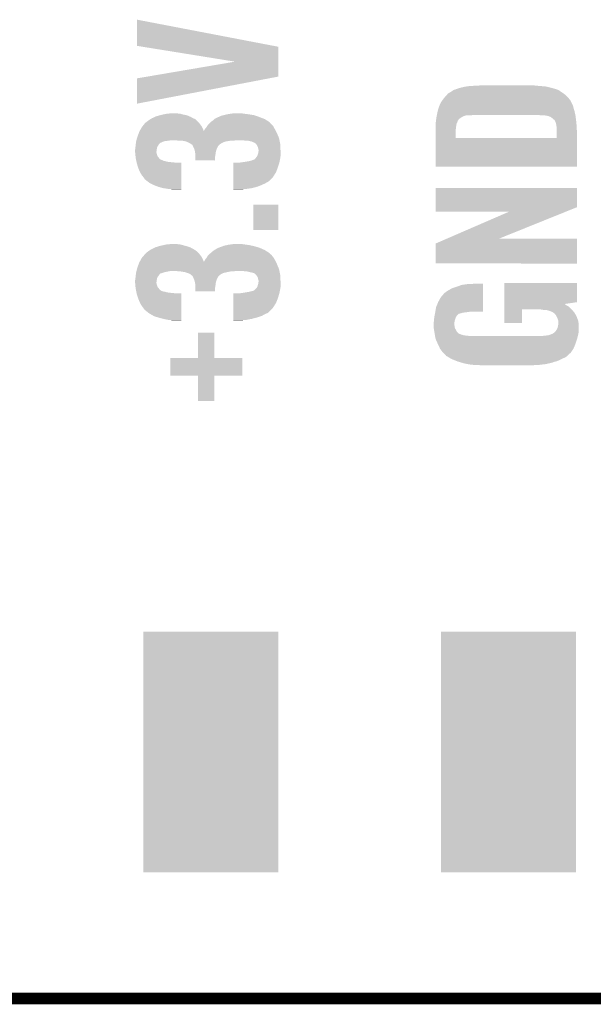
# Model space of a CAD drawing. Extents: x -52 to 48, y -3 to 57.
# Tile 19 of 96: x -5.82 to -0.93, y -2.94 to 5.46. Entities that reach past the tile are written whole.
import ezdxf

# ---------------------------------------------------------------- set-up
doc = ezdxf.new("R2010")
doc.units = 0
doc.layers.get('0').update_dxf_attribs({"linetype": 'CONTINUOUS'})
for name, color, linetype in [('CLICK_SHIELD_FOR_RED_PITAYA_008', 9, 'CONTINUOUS'), ('CLICK_SHIELD_FOR_RED_PITAYA_010', 11, 'CONTINUOUS'), ('CLICK_SHIELD_FOR_RED_PITAYA_012', 8, 'CONTINUOUS')]:
    doc.layers.add(name, color=color, linetype=linetype)

# ---------------------------------------------------------------- blocks, each defined once
blk = doc.blocks.new('RECTANGLE_202')
blk.add_solid([(0.57658, 1.02616), (0.57658, -1.02616), (-0.57658, 1.02616), (-0.57658, -1.02616)])

msp = doc.modelspace()

# ---------------------------------------------------------------- linework, layer by layer
at = {"layer": 'CLICK_SHIELD_FOR_RED_PITAYA_008', "const_width": 0.09906}
msp.add_lwpolyline([(-42.55516, -2.88798), (4.45008, -2.88798)], dxfattribs=at)
at = {"layer": 'CLICK_SHIELD_FOR_RED_PITAYA_010'}
for points in [[(-4.82092, 5.24005), (-4.820884, 5.463536), (-3.654492, 5.24005), (-4.820884, 5.463536)], [(-4.773268, 5.232372), (-4.82092, 5.24005), (-3.61442, 5.232372), (-3.654492, 5.24005)], [(-3.98545, 5.105432), (-4.773268, 5.232372), (-3.614434, 5.105432), (-3.61442, 5.232372)], [(-4.731446, 4.978396), (-3.98545, 5.105432), (-3.614448, 4.978396), (-3.614434, 5.105432)], [(-4.82092, 4.747296), (-4.820892, 4.963164), (-4.82092, 4.747296), (-3.693968, 4.963164)], [(-4.820892, 4.963164), (-4.731446, 4.978396), (-3.693968, 4.963164), (-3.614448, 4.978396)], [(-2.098038, 4.871722), (-2.08026, 4.8768), (-1.248416, 4.871722), (-1.26492, 4.8768)], [(-2.08026, 4.8768), (-2.05486, 4.88442), (-1.26492, 4.8768), (-1.293494, 4.88442)], [(-2.05486, 4.88442), (-2.043854, 4.88696), (-1.293494, 4.88442), (-1.30302, 4.88696)], [(-2.043854, 4.88696), (-2.02184, 4.89204), (-1.30302, 4.88696), (-1.326724, 4.89204)], [(-2.02184, 4.89204), (-2.00406, 4.89458), (-1.326724, 4.89204), (-1.338578, 4.89458)], [(-2.00406, 4.89458), (-1.98628, 4.89712), (-1.338578, 4.89458), (-1.37414, 4.89712)], [(-1.98628, 4.89712), (-1.9431, 4.89966), (-1.37414, 4.89712), (-1.40462, 4.89966)], [(-1.9431, 4.89966), (-1.897382, 4.9022), (-1.40462, 4.89966), (-1.43002, 4.9022)], [(-2.215608, 4.775198), (-2.20472, 4.79044), (-1.122678, 4.775198), (-1.13487, 4.79044)], [(-2.20472, 4.79044), (-2.195832, 4.800598), (-1.13487, 4.79044), (-1.142998, 4.800598)], [(-2.195832, 4.800598), (-2.18694, 4.81076), (-1.142998, 4.800598), (-1.15316, 4.81076)], [(-2.18694, 4.81076), (-2.177912, 4.820918), (-1.15316, 4.81076), (-1.16332, 4.820918)], [(-2.177912, 4.820918), (-2.166618, 4.833622), (-1.16332, 4.820918), (-1.180258, 4.833622)], [(-2.166618, 4.833622), (-2.162388, 4.83616), (-1.180258, 4.833622), (-1.183642, 4.83616)], [(-2.162388, 4.83616), (-2.14122, 4.84886), (-1.183642, 4.83616), (-1.203958, 4.84886)], [(-2.14122, 4.84886), (-2.125258, 4.85902), (-1.203958, 4.84886), (-1.21667, 4.85902)], [(-2.125258, 4.85902), (-2.113286, 4.86664), (-1.21667, 4.85902), (-1.2319, 4.86664)], [(-2.113286, 4.86664), (-2.108196, 4.866642), (-1.2319, 4.86664), (-1.231906, 4.866642)], [(-2.108196, 4.866642), (-2.098038, 4.871722), (-1.231906, 4.866642), (-1.248416, 4.871722)], [(-2.254674, 4.68376), (-2.247898, 4.709162), (-1.08712, 4.68376), (-1.09474, 4.709162)], [(-2.247898, 4.709162), (-2.240086, 4.729478), (-1.09474, 4.709162), (-1.099818, 4.729478)], [(-2.240086, 4.729478), (-2.2352, 4.74218), (-1.099818, 4.729478), (-1.106168, 4.74218)], [(-2.2352, 4.74218), (-2.227578, 4.757422), (-1.106168, 4.74218), (-1.11379, 4.757422)], [(-2.227578, 4.757422), (-2.21742, 4.77266), (-1.11379, 4.757422), (-1.121408, 4.77266)], [(-2.21742, 4.77266), (-2.215608, 4.775198), (-1.121408, 4.77266), (-1.122678, 4.775198)], [(-4.698152, 4.62026), (-4.693918, 4.6228), (-4.338314, 4.62026), (-4.34297, 4.6228)], [(-4.693918, 4.6228), (-4.666406, 4.6355), (-4.34297, 4.6228), (-4.366258, 4.6355)], [(-4.666406, 4.6355), (-4.660898, 4.638042), (-4.366258, 4.6355), (-4.372358, 4.638042)], [(-4.660898, 4.638042), (-4.626366, 4.648198), (-4.372358, 4.638042), (-4.396738, 4.648198)], [(-4.626366, 4.648198), (-4.617722, 4.65074), (-4.396738, 4.648198), (-4.410714, 4.65074)], [(-4.617722, 4.65074), (-4.605658, 4.65328), (-4.410714, 4.65074), (-4.424682, 4.65328)], [(-4.605658, 4.65328), (-4.56946, 4.6609), (-4.424682, 4.65328), (-4.452618, 4.6609)], [(-4.56946, 4.6609), (-4.513582, 4.66598), (-4.452618, 4.6609), (-4.49834, 4.66598)], [(-4.157976, 4.617722), (-4.13258, 4.63042), (-3.7378, 4.617722), (-3.770448, 4.63042)], [(-4.13258, 4.63042), (-4.126994, 4.63296), (-3.770448, 4.63042), (-3.77698, 4.63296)], [(-4.126994, 4.63296), (-4.10464, 4.643122), (-3.77698, 4.63296), (-3.805776, 4.643122)], [(-4.10464, 4.643122), (-4.086026, 4.648198), (-3.805776, 4.643122), (-3.82016, 4.648198)], [(-4.086026, 4.648198), (-4.076702, 4.65074), (-3.82016, 4.648198), (-3.835406, 4.65074)], [(-4.076702, 4.65074), (-4.052994, 4.65582), (-3.835406, 4.65074), (-3.86588, 4.65582)], [(-4.052994, 4.65582), (-4.04114, 4.65836), (-3.86588, 4.65582), (-3.88493, 4.65836)], [(-4.04114, 4.65836), (-4.02336, 4.6609), (-3.88493, 4.65836), (-3.90398, 4.6609)], [(-4.02336, 4.6609), (-4.00558, 4.66344), (-3.90398, 4.6609), (-3.92176, 4.66344)], [(-4.00558, 4.66344), (-3.964942, 4.66598), (-3.92176, 4.66344), (-3.936998, 4.66598)], [(-2.267374, 4.617722), (-2.26568, 4.630418), (-2.070098, 4.617722), (-2.052312, 4.630418)], [(-2.26568, 4.63042), (-2.264252, 4.638042), (-2.052308, 4.63042), (-2.03708, 4.638042)], [(-2.26568, 4.630418), (-2.26568, 4.63042), (-2.052312, 4.630418), (-2.052308, 4.63042)], [(-2.264252, 4.638042), (-2.263776, 4.64058), (-2.03708, 4.638042), (-2.034534, 4.64058)], [(-2.263776, 4.640582), (-2.262824, 4.64566), (-2.031996, 4.640582), (-2.019296, 4.64566)], [(-2.263776, 4.64058), (-2.263776, 4.640582), (-2.034534, 4.64058), (-2.031996, 4.640582)], [(-2.262824, 4.64566), (-2.262348, 4.6482), (-2.019296, 4.64566), (-2.001518, 4.6482)], [(-2.262348, 4.6482), (-2.26187, 4.65074), (-1.965958, 4.6482), (-1.953258, 4.65074)], [(-2.26187, 4.65074), (-2.25806, 4.67106), (-1.0795, 4.65074), (-1.084188, 4.67106)], [(-2.25806, 4.67106), (-2.254674, 4.68376), (-1.084188, 4.67106), (-1.08712, 4.68376)], [(-1.379218, 4.6482), (-1.40208, 4.65074), (-1.07916, 4.6482), (-1.0795, 4.65074)], [(-1.333498, 4.64566), (-1.343658, 4.6482), (-1.078822, 4.64566), (-1.07916, 4.6482)], [(-1.323336, 4.645658), (-1.333498, 4.64566), (-1.078822, 4.645658), (-1.078822, 4.64566)], [(-1.318256, 4.64312), (-1.323336, 4.645658), (-1.078484, 4.64312), (-1.078822, 4.645658)], [(-1.315716, 4.643118), (-1.318256, 4.64312), (-1.078482, 4.643118), (-1.078484, 4.64312)], [(-1.290308, 4.632958), (-1.315716, 4.643118), (-1.077128, 4.632958), (-1.078482, 4.643118)], [(-1.272538, 4.620258), (-1.290308, 4.632958), (-1.075434, 4.620258), (-1.077128, 4.632958)], [(-4.788238, 4.533898), (-4.78282, 4.54405), (-4.25958, 4.533898), (-4.265218, 4.54405)], [(-4.78282, 4.54405), (-4.772838, 4.55676), (-4.265218, 4.54405), (-4.272278, 4.55676)], [(-4.772838, 4.55676), (-4.756878, 4.577078), (-4.272278, 4.55676), (-4.28752, 4.577078)], [(-4.756878, 4.577078), (-4.75488, 4.57962), (-4.28752, 4.577078), (-4.290062, 4.57962)], [(-4.75488, 4.57962), (-4.749798, 4.5847), (-4.290062, 4.57962), (-4.295144, 4.5847)], [(-4.749798, 4.5847), (-4.719318, 4.607562), (-4.295144, 4.5847), (-4.318012, 4.607562)], [(-4.719318, 4.607562), (-4.706624, 4.615178), (-4.318012, 4.607562), (-4.32563, 4.615178)], [(-4.706624, 4.615178), (-4.698156, 4.620258), (-4.32563, 4.615178), (-4.335776, 4.620258)], [(-4.698156, 4.620258), (-4.698152, 4.62026), (-4.335776, 4.620258), (-4.338314, 4.62026)], [(-4.23926, 4.5339), (-4.229098, 4.546602), (-3.64767, 4.5339), (-3.654598, 4.546602)], [(-4.229098, 4.546602), (-4.223006, 4.556758), (-3.654598, 4.546602), (-3.660138, 4.556758)], [(-4.223006, 4.556758), (-4.22148, 4.5593), (-3.660138, 4.556758), (-3.662678, 4.5593)], [(-4.22148, 4.5593), (-4.208782, 4.574538), (-3.662678, 4.5593), (-3.67791, 4.574538)], [(-4.208782, 4.574538), (-4.19861, 4.58471), (-3.67791, 4.574538), (-3.688078, 4.58471)], [(-4.19861, 4.58471), (-4.193546, 4.589774), (-3.688078, 4.58471), (-3.690618, 4.589774)], [(-4.193546, 4.589774), (-4.19354, 4.58978), (-3.690618, 4.589774), (-3.690626, 4.58978)], [(-4.19354, 4.58978), (-4.17576, 4.60248), (-3.690626, 4.58978), (-3.710944, 4.60248)], [(-4.17576, 4.60248), (-4.160946, 4.615178), (-3.710944, 4.60248), (-3.73126, 4.615178)], [(-4.160946, 4.615178), (-4.157976, 4.617722), (-3.73126, 4.615178), (-3.7378, 4.617722)], [(-2.2733, 4.55676), (-2.272756, 4.56438), (-2.097024, 4.55676), (-2.0955, 4.56438)], [(-2.2733, 4.551678), (-2.2733, 4.55676), (-2.09804, 4.551678), (-2.097024, 4.55676)], [(-2.2733, 4.52882), (-2.2733, 4.551678), (-2.10058, 4.52882), (-2.09804, 4.551678)], [(-2.272756, 4.56438), (-2.271668, 4.579634), (-2.0955, 4.56438), (-2.092956, 4.579634)], [(-2.271668, 4.579634), (-2.271124, 4.58724), (-2.092956, 4.579634), (-2.08788, 4.58724)], [(-2.271124, 4.58724), (-2.27076, 4.59232), (-2.08788, 4.58724), (-2.086188, 4.59232)], [(-2.27076, 4.59232), (-2.270422, 4.594864), (-2.086188, 4.59232), (-2.08534, 4.594864)], [(-2.270422, 4.594864), (-2.269742, 4.599956), (-2.08534, 4.594864), (-2.085336, 4.599956)], [(-2.269742, 4.599956), (-2.267374, 4.617722), (-2.085336, 4.599956), (-2.070098, 4.617722)], [(-1.26491, 4.61264), (-1.272538, 4.620258), (-1.07442, 4.61264), (-1.075434, 4.620258)], [(-1.262366, 4.610098), (-1.26491, 4.61264), (-1.074152, 4.610098), (-1.07442, 4.61264)], [(-1.25731, 4.607546), (-1.262366, 4.610098), (-1.073882, 4.607546), (-1.074152, 4.610098)], [(-1.257298, 4.605006), (-1.25731, 4.607546), (-1.073616, 4.605006), (-1.073882, 4.607546)], [(-1.24968, 4.59232), (-1.257298, 4.605006), (-1.07228, 4.59232), (-1.073616, 4.605006)], [(-1.2446, 4.57708), (-1.24968, 4.59232), (-1.070676, 4.57708), (-1.07228, 4.59232)], [(-1.242482, 4.56438), (-1.2446, 4.57708), (-1.06934, 4.56438), (-1.070676, 4.57708)], [(-1.23952, 4.546598), (-1.242482, 4.56438), (-1.06845, 4.546598), (-1.06934, 4.56438)], [(-1.23953, 4.51358), (-1.23952, 4.546598), (-1.0668, 4.51358), (-1.06845, 4.546598)], [(-4.82709, 4.43484), (-4.82201, 4.452618), (-3.605784, 4.43484), (-3.60934, 4.452618)], [(-4.82201, 4.452618), (-4.81838, 4.46532), (-3.60934, 4.452618), (-3.614568, 4.46532)], [(-4.81838, 4.46532), (-4.806952, 4.4958), (-3.614568, 4.46532), (-3.62712, 4.4958)], [(-4.806952, 4.4958), (-4.80314, 4.505962), (-3.62712, 4.4958), (-3.63259, 4.505962)], [(-4.80314, 4.505962), (-4.800328, 4.511236), (-3.63259, 4.505962), (-3.63543, 4.511236)], [(-4.800328, 4.511236), (-4.788238, 4.533898), (-4.25196, 4.511236), (-4.25958, 4.533898)], [(-4.25196, 4.511236), (-4.251958, 4.513584), (-3.63543, 4.511236), (-3.636696, 4.513584)], [(-4.251958, 4.513584), (-4.249418, 4.518662), (-3.636696, 4.513584), (-3.63943, 4.518662)], [(-4.249418, 4.518662), (-4.242648, 4.52882), (-3.63943, 4.518662), (-3.6449, 4.52882)], [(-4.242648, 4.52882), (-4.23926, 4.5339), (-3.6449, 4.52882), (-3.64767, 4.5339)], [(-2.2733, 4.45519), (-2.2733, 4.52882), (-2.100578, 4.45519), (-2.10058, 4.52882)], [(-2.2733, 4.455168), (-2.2733, 4.45519), (-1.239544, 4.455168), (-2.100578, 4.45519)], [(-2.2733, 4.208812), (-2.2733, 4.455168), (-1.066832, 4.208812), (-1.066808, 4.455168)], [(-1.239544, 4.455168), (-1.23953, 4.51358), (-1.066808, 4.455168), (-1.0668, 4.51358)], [(-4.83616, 4.36626), (-4.835468, 4.373888), (-4.652012, 4.36626), (-4.65074, 4.373888)], [(-4.835468, 4.373888), (-4.83362, 4.3942), (-4.65074, 4.373888), (-4.63855, 4.3942)], [(-4.83362, 4.3942), (-4.832896, 4.399278), (-4.63855, 4.3942), (-4.635502, 4.399278)], [(-4.832896, 4.399278), (-4.83072, 4.414514), (-4.635502, 4.399278), (-4.620266, 4.414514)], [(-4.83072, 4.414514), (-4.830718, 4.41452), (-4.620266, 4.414514), (-4.617724, 4.41452)], [(-4.830718, 4.41452), (-4.82963, 4.42214), (-4.617724, 4.41452), (-4.599938, 4.42214)], [(-4.82963, 4.42214), (-4.828904, 4.427218), (-4.599938, 4.42214), (-4.584702, 4.427218)], [(-4.828904, 4.427218), (-4.82854, 4.429762), (-4.584702, 4.427218), (-4.56563, 4.429762)], [(-4.82854, 4.429762), (-4.827816, 4.4323), (-4.56563, 4.429762), (-4.5466, 4.4323)], [(-4.827816, 4.4323), (-4.82709, 4.43484), (-4.5466, 4.4323), (-4.52882, 4.43484)], [(-4.4704, 4.4323), (-4.503418, 4.43484), (-3.992882, 4.4323), (-3.9751, 4.43484)], [(-4.414518, 4.42722), (-4.442462, 4.4323), (-4.047908, 4.42722), (-4.015742, 4.4323)], [(-4.405618, 4.424678), (-4.414518, 4.42722), (-4.064002, 4.424678), (-4.047908, 4.42722)], [(-4.396742, 4.422142), (-4.405618, 4.424678), (-4.071612, 4.422142), (-4.064002, 4.424678)], [(-4.386578, 4.41706), (-4.396742, 4.422142), (-4.086862, 4.41706), (-4.071612, 4.422142)], [(-4.366264, 4.406902), (-4.386578, 4.41706), (-4.104624, 4.406902), (-4.086862, 4.41706)], [(-4.366258, 4.406898), (-4.366264, 4.406902), (-4.10463, 4.406898), (-4.104624, 4.406902)], [(-4.363722, 4.404362), (-4.366258, 4.406898), (-4.10718, 4.404362), (-4.10463, 4.406898)], [(-4.363716, 4.404358), (-4.363722, 4.404362), (-4.107184, 4.404358), (-4.10718, 4.404362)], [(-4.35991, 4.401818), (-4.363716, 4.404358), (-4.112262, 4.401818), (-4.107184, 4.404358)], [(-4.3523, 4.396738), (-4.35991, 4.401818), (-4.119882, 4.396738), (-4.112262, 4.401818)], [(-4.348484, 4.39419), (-4.3523, 4.396738), (-4.121922, 4.39419), (-4.119882, 4.396738)], [(-4.344128, 4.384038), (-4.348484, 4.39419), (-4.130042, 4.384038), (-4.121922, 4.39419)], [(-4.34086, 4.37642), (-4.344128, 4.384038), (-4.133852, 4.37642), (-4.130042, 4.384038)], [(-4.337048, 4.3688), (-4.34086, 4.37642), (-4.13766, 4.3688), (-4.133852, 4.37642)], [(-4.33324, 4.361182), (-4.337048, 4.3688), (-4.140926, 4.361182), (-4.13766, 4.3688)], [(-3.90144, 4.4323), (-3.926838, 4.43484), (-3.605276, 4.4323), (-3.605784, 4.43484)], [(-3.85826, 4.42722), (-3.878582, 4.4323), (-3.60426, 4.42722), (-3.605276, 4.4323)], [(-3.845562, 4.42468), (-3.85826, 4.42722), (-3.603752, 4.42468), (-3.60426, 4.42722)], [(-3.83286, 4.4196), (-3.845562, 4.42468), (-3.602736, 4.4196), (-3.603752, 4.42468)], [(-3.827784, 4.417062), (-3.83286, 4.4196), (-3.602228, 4.417062), (-3.602736, 4.4196)], [(-3.825234, 4.41706), (-3.827784, 4.417062), (-3.602228, 4.41706), (-3.602228, 4.417062)], [(-3.812542, 4.409442), (-3.825234, 4.41706), (-3.600704, 4.409442), (-3.602228, 4.41706)], [(-3.804918, 4.401818), (-3.812542, 4.409442), (-3.59918, 4.401818), (-3.600704, 4.409442)], [(-3.802382, 4.399282), (-3.804918, 4.401818), (-3.599074, 4.399282), (-3.59918, 4.401818)], [(-3.79476, 4.386582), (-3.802382, 4.399282), (-3.598544, 4.386582), (-3.599074, 4.399282)], [(-3.789682, 4.373882), (-3.79476, 4.386582), (-3.598014, 4.373882), (-3.598544, 4.386582)], [(-3.7846, 4.353562), (-3.789682, 4.373882), (-3.597168, 4.353562), (-3.598014, 4.373882)], [(-4.8387, 4.353562), (-4.837686, 4.35864), (-4.653916, 4.353562), (-4.65328, 4.35864)], [(-4.8387, 4.338318), (-4.8387, 4.353562), (-4.65582, 4.338318), (-4.653916, 4.353562)], [(-4.837974, 4.330698), (-4.8387, 4.338318), (-4.65582, 4.330698), (-4.65582, 4.338318)], [(-4.836038, 4.310378), (-4.837974, 4.330698), (-4.650738, 4.310378), (-4.65582, 4.330698)], [(-4.837686, 4.35864), (-4.83616, 4.36626), (-4.65328, 4.35864), (-4.652012, 4.36626)], [(-4.83483, 4.29769), (-4.836038, 4.310378), (-4.645658, 4.29769), (-4.650738, 4.310378)], [(-4.83362, 4.284982), (-4.83483, 4.29769), (-4.6355, 4.284982), (-4.645658, 4.29769)], [(-4.833618, 4.28498), (-4.83362, 4.284982), (-4.6355, 4.28498), (-4.6355, 4.284982)], [(-4.83148, 4.274818), (-4.833618, 4.28498), (-4.627874, 4.274818), (-4.6355, 4.28498)], [(-4.330698, 4.351018), (-4.33324, 4.361182), (-4.14528, 4.351018), (-4.140926, 4.361182)], [(-4.32816, 4.34086), (-4.330698, 4.351018), (-4.14782, 4.34086), (-4.14528, 4.351018)], [(-4.326466, 4.330698), (-4.32816, 4.34086), (-4.15036, 4.330698), (-4.14782, 4.34086)], [(-4.32308, 4.310382), (-4.326466, 4.330698), (-4.152392, 4.310382), (-4.15036, 4.330698)], [(-4.32308, 4.305302), (-4.32308, 4.310382), (-4.1529, 4.305302), (-4.152392, 4.310382)], [(-4.32308, 4.302756), (-4.32308, 4.305302), (-4.152902, 4.302756), (-4.1529, 4.305302)], [(-4.32308, 4.297676), (-4.32308, 4.302756), (-4.15544, 4.297676), (-4.152902, 4.302756)], [(-4.32308, 4.262152), (-4.32308, 4.297676), (-4.155472, 4.262152), (-4.15544, 4.297676)], [(-3.809998, 4.282442), (-3.807458, 4.284982), (-3.59918, 4.282442), (-3.598818, 4.284982)], [(-3.807458, 4.284982), (-3.797298, 4.297682), (-3.598818, 4.284982), (-3.597004, 4.297682)], [(-3.797298, 4.297682), (-3.79603, 4.30022), (-3.597004, 4.297682), (-3.59664, 4.30022)], [(-3.79603, 4.30022), (-3.792218, 4.307842), (-3.59664, 4.30022), (-3.59664, 4.307842)], [(-3.792218, 4.307842), (-3.78714, 4.325622), (-3.59664, 4.307842), (-3.59664, 4.325622)], [(-3.78714, 4.325622), (-3.784964, 4.34086), (-3.59664, 4.325622), (-3.59664, 4.34086)], [(-3.784964, 4.34086), (-3.7846, 4.343402), (-3.59664, 4.34086), (-3.596744, 4.343402)], [(-3.7846, 4.343402), (-3.7846, 4.353562), (-3.596744, 4.343402), (-3.597168, 4.353562)], [(-4.829876, 4.2672), (-4.83148, 4.274818), (-4.612636, 4.2672), (-4.627874, 4.274818)], [(-4.829876, 4.267198), (-4.829876, 4.2672), (-4.610096, 4.267198), (-4.612636, 4.2672)], [(-4.82934, 4.264658), (-4.829876, 4.267198), (-4.605018, 4.264658), (-4.610096, 4.267198)], [(-4.828272, 4.25958), (-4.82934, 4.264658), (-4.597408, 4.25958), (-4.605018, 4.264658)], [(-4.827736, 4.257038), (-4.828272, 4.25958), (-4.582158, 4.257038), (-4.597408, 4.25958)], [(-4.826668, 4.25196), (-4.827736, 4.257038), (-4.566918, 4.25196), (-4.582158, 4.257038)], [(-4.826132, 4.24942), (-4.826668, 4.25196), (-4.5466, 4.24942), (-4.566918, 4.25196)], [(-4.825598, 4.24688), (-4.826132, 4.24942), (-4.52374, 4.24688), (-4.5466, 4.24942)], [(-4.825064, 4.24434), (-4.825598, 4.24688), (-4.495802, 4.24434), (-4.52374, 4.24688)], [(-4.825056, 4.244308), (-4.825064, 4.24434), (-4.44246, 4.244308), (-4.495802, 4.24434)], [(-4.82346, 4.23672), (-4.825056, 4.244308), (-4.442462, 4.23672), (-4.44246, 4.244308)], [(-4.810762, 4.19608), (-4.82346, 4.23672), (-4.442468, 4.19608), (-4.442462, 4.23672)], [(-4.155472, 4.26212), (-4.32308, 4.262152), (-4.155472, 4.26212), (-4.155472, 4.262152)], [(-4.00048, 4.163058), (-4.000474, 4.2037), (-3.634742, 4.163058), (-3.619498, 4.2037)], [(-4.000474, 4.2037), (-4.00047, 4.244338), (-3.619498, 4.2037), (-3.6068, 4.244338)], [(-4.00047, 4.244338), (-4.000468, 4.24434), (-3.6068, 4.244338), (-3.6068, 4.24434)], [(-3.94462, 4.24434), (-3.90906, 4.24942), (-3.6068, 4.24434), (-3.605784, 4.24942)], [(-3.90906, 4.24942), (-3.86334, 4.25704), (-3.605784, 4.24942), (-3.60426, 4.25704)], [(-3.86334, 4.25704), (-3.843018, 4.262122), (-3.60426, 4.25704), (-3.603244, 4.262122)], [(-3.843018, 4.262122), (-3.825236, 4.26974), (-3.603244, 4.262122), (-3.601722, 4.26974)], [(-3.825236, 4.26974), (-3.822694, 4.269746), (-3.601722, 4.26974), (-3.60172, 4.269746)], [(-3.822694, 4.269746), (-3.809998, 4.282442), (-3.60172, 4.269746), (-3.59918, 4.282442)], [(-1.066832, 4.20878), (-2.2733, 4.208812), (-1.066832, 4.20878), (-1.066832, 4.208812)], [(-4.79552, 4.160522), (-4.810762, 4.19608), (-4.442472, 4.160522), (-4.442468, 4.19608)], [(-4.780282, 4.135122), (-4.79552, 4.160522), (-4.442476, 4.135122), (-4.442472, 4.160522)], [(-4.76504, 4.117342), (-4.780282, 4.135122), (-4.442478, 4.117342), (-4.442476, 4.135122)], [(-4.757422, 4.104642), (-4.76504, 4.117342), (-4.44248, 4.104642), (-4.442478, 4.117342)], [(-4.00049, 4.0894), (-4.000486, 4.122418), (-3.69062, 4.0894), (-3.660142, 4.122418)], [(-4.000486, 4.122418), (-4.00048, 4.163058), (-3.660142, 4.122418), (-3.634742, 4.163058)], [(-4.75234, 4.09956), (-4.757422, 4.104642), (-4.442482, 4.09956), (-4.44248, 4.104642)], [(-4.71677, 4.07162), (-4.75234, 4.09956), (-4.442486, 4.07162), (-4.442482, 4.09956)], [(-4.67614, 4.0513), (-4.71677, 4.07162), (-4.442488, 4.0513), (-4.442486, 4.07162)], [(-4.6355, 4.03606), (-4.67614, 4.0513), (-4.44249, 4.03606), (-4.442488, 4.0513)], [(-4.597402, 4.0259), (-4.6355, 4.03606), (-4.442492, 4.0259), (-4.44249, 4.03606)], [(-4.0005, 4.0259), (-4.000498, 4.0386), (-3.843022, 4.0259), (-3.79476, 4.0386)], [(-4.000498, 4.0386), (-4.000496, 4.05384), (-3.79476, 4.0386), (-3.75666, 4.05384)], [(-4.000496, 4.05384), (-4.000494, 4.06654), (-3.75666, 4.05384), (-3.72872, 4.06654)], [(-4.000494, 4.06654), (-4.000492, 4.07924), (-3.72872, 4.06654), (-3.70586, 4.07924)], [(-4.000492, 4.086858), (-4.00049, 4.0894), (-3.693162, 4.086858), (-3.69062, 4.0894)], [(-4.000492, 4.07924), (-4.000492, 4.086858), (-3.70586, 4.07924), (-3.693162, 4.086858)], [(-4.56184, 4.02082), (-4.597402, 4.0259), (-4.442492, 4.02082), (-4.442492, 4.0259)], [(-4.546602, 4.01828), (-4.56184, 4.02082), (-4.442492, 4.01828), (-4.442492, 4.02082)], [(-4.521202, 4.01574), (-4.533902, 4.01828), (-4.442492, 4.01574), (-4.442492, 4.01828)], [(-4.0005, 4.01828), (-4.0005, 4.0259), (-3.896362, 4.01828), (-3.843022, 4.0259)], [(-4.0005, 4.015772), (-4.0005, 4.01828), (-3.956554, 4.015772), (-3.896362, 4.01828)], [(-3.95732, 4.01574), (-4.0005, 4.015772), (-3.95732, 4.01574), (-3.956554, 4.015772)], [(-2.273296, 3.863336), (-2.27327, 4.028408), (-1.066824, 3.863336), (-1.0668, 4.028408)], [(-2.27327, 4.028408), (-2.273268, 4.02844), (-1.0668, 4.028408), (-2.273268, 4.02844)], [(-3.83032, 3.670332), (-3.83029, 3.886168), (-3.614452, 3.670332), (-3.61442, 3.886168)], [(-3.83029, 3.886168), (-3.830288, 3.8862), (-3.61442, 3.886168), (-3.830288, 3.8862)], [(-2.2733, 3.825272), (-2.273296, 3.863336), (-1.161242, 3.825272), (-1.066824, 3.863336)], [(-1.646076, 3.82524), (-2.2733, 3.825272), (-1.161322, 3.82524), (-1.161242, 3.825272)], [(-2.179498, 3.5941), (-1.646076, 3.82524), (-1.734656, 3.5941), (-1.161322, 3.82524)], [(-3.614452, 3.6703), (-3.83032, 3.670332), (-3.614452, 3.6703), (-3.614452, 3.670332)], [(-4.660898, 3.522982), (-4.634996, 3.5306), (-4.373884, 3.522982), (-4.39674, 3.5306)], [(-4.634996, 3.5306), (-4.617722, 3.53568), (-4.39674, 3.5306), (-4.415366, 3.53568)], [(-4.617722, 3.53568), (-4.56946, 3.54584), (-4.415366, 3.53568), (-4.452618, 3.54584)], [(-4.56946, 3.54584), (-4.513582, 3.55092), (-4.452618, 3.54584), (-4.49834, 3.55092)], [(-4.125604, 3.5179), (-4.090672, 3.5306), (-3.776978, 3.5179), (-3.82016, 3.5306)], [(-4.090672, 3.5306), (-4.076698, 3.53568), (-3.82016, 3.5306), (-3.84302, 3.53568)], [(-4.076698, 3.53568), (-4.052994, 3.54076), (-3.84302, 3.53568), (-3.865882, 3.54076)], [(-4.052994, 3.54076), (-4.04114, 3.5433), (-3.865882, 3.54076), (-3.88493, 3.5433)], [(-4.04114, 3.5433), (-4.02336, 3.54584), (-3.88493, 3.5433), (-3.90398, 3.54584)], [(-4.02336, 3.54584), (-4.00558, 3.54838), (-3.90398, 3.54584), (-3.92176, 3.54838)], [(-4.00558, 3.54838), (-3.964942, 3.55092), (-3.92176, 3.54838), (-3.936998, 3.55092)], [(-2.2733, 3.383312), (-2.273276, 3.553464), (-1.066832, 3.383312), (-1.066808, 3.553464)], [(-2.273276, 3.553464), (-2.179572, 3.594068), (-1.066808, 3.553464), (-1.0668, 3.594068)], [(-2.179572, 3.594068), (-2.179498, 3.5941), (-1.0668, 3.594068), (-1.734656, 3.5941)], [(-4.772068, 3.4417), (-4.754882, 3.462018), (-4.272278, 3.4417), (-4.28752, 3.462018)], [(-4.754882, 3.462018), (-4.739638, 3.47726), (-4.28752, 3.462018), (-4.302762, 3.47726)], [(-4.739638, 3.47726), (-4.72271, 3.489958), (-4.302762, 3.47726), (-4.31546, 3.489958)], [(-4.72271, 3.489958), (-4.719318, 3.492502), (-4.31546, 3.489958), (-4.318854, 3.492502)], [(-4.719318, 3.492502), (-4.710858, 3.497578), (-4.318854, 3.492502), (-4.32563, 3.497578)], [(-4.710858, 3.497578), (-4.70239, 3.502658), (-4.32563, 3.497578), (-4.335776, 3.502658)], [(-4.70239, 3.502658), (-4.698156, 3.505198), (-4.335776, 3.502658), (-4.33833, 3.505198)], [(-4.698156, 3.505198), (-4.693918, 3.50774), (-4.33833, 3.505198), (-4.342986, 3.50774)], [(-4.693918, 3.50774), (-4.666406, 3.52044), (-4.342986, 3.50774), (-4.366258, 3.52044)], [(-4.666406, 3.52044), (-4.660898, 3.522982), (-4.366258, 3.52044), (-4.373884, 3.522982)], [(-4.22148, 3.444228), (-4.20878, 3.45948), (-3.664572, 3.444228), (-3.677918, 3.45948)], [(-4.20878, 3.45948), (-4.208778, 3.459482), (-3.677918, 3.45948), (-3.67792, 3.459482)], [(-4.208778, 3.459482), (-4.199626, 3.46711), (-3.67792, 3.459482), (-3.688076, 3.46711)], [(-4.199626, 3.46711), (-4.193548, 3.472174), (-3.688076, 3.46711), (-3.690618, 3.472174)], [(-4.193548, 3.472174), (-4.19354, 3.47218), (-3.690618, 3.472174), (-3.690626, 3.47218)], [(-4.19354, 3.47218), (-4.175762, 3.48742), (-3.690626, 3.47218), (-3.715008, 3.48742)], [(-4.175762, 3.48742), (-4.161542, 3.497578), (-3.715008, 3.48742), (-3.73126, 3.497578)], [(-4.161542, 3.497578), (-4.157982, 3.50012), (-3.73126, 3.497578), (-3.736978, 3.50012)], [(-4.157982, 3.50012), (-4.13259, 3.51536), (-3.736978, 3.50012), (-3.771262, 3.51536)], [(-4.13259, 3.51536), (-4.125604, 3.5179), (-3.771262, 3.51536), (-3.776978, 3.5179)], [(-4.81838, 3.35026), (-4.807904, 3.3782), (-3.615614, 3.35026), (-3.62712, 3.3782)], [(-4.807904, 3.3782), (-4.80314, 3.390902), (-3.62712, 3.3782), (-3.63347, 3.390902)], [(-4.80314, 3.390902), (-4.800328, 3.396176), (-3.63347, 3.390902), (-3.636108, 3.396176)], [(-4.800328, 3.396176), (-4.788236, 3.418838), (-4.25196, 3.396176), (-4.25958, 3.418838)], [(-4.788236, 3.418838), (-4.78282, 3.428988), (-4.25958, 3.418838), (-4.265216, 3.428988)], [(-4.78282, 3.428988), (-4.772068, 3.4417), (-4.265216, 3.428988), (-4.272278, 3.4417)], [(-4.25196, 3.396176), (-4.251954, 3.398526), (-3.636108, 3.396176), (-3.637282, 3.398526)], [(-4.251954, 3.398526), (-4.24942, 3.40106), (-3.637282, 3.398526), (-3.63855, 3.40106)], [(-4.24942, 3.40106), (-4.24434, 3.408682), (-3.63855, 3.40106), (-3.64236, 3.408682)], [(-4.24434, 3.408682), (-4.241798, 3.41376), (-3.64236, 3.408682), (-3.6449, 3.41376)], [(-4.241798, 3.41376), (-4.239258, 3.41883), (-3.6449, 3.41376), (-3.64794, 3.41883)], [(-4.239258, 3.41883), (-4.229098, 3.429004), (-3.64794, 3.41883), (-3.654044, 3.429004)], [(-4.229098, 3.429004), (-4.224018, 3.439158), (-3.654044, 3.429004), (-3.660138, 3.439158)], [(-4.224018, 3.439158), (-4.22148, 3.444228), (-3.660138, 3.439158), (-3.664572, 3.444228)], [(-1.066832, 3.38328), (-2.2733, 3.383312), (-1.066832, 3.38328), (-1.066832, 3.383312)], [(-4.834084, 3.271518), (-4.83362, 3.2766), (-4.643122, 3.271518), (-4.639312, 3.2766)], [(-4.83362, 3.2766), (-4.832896, 3.28168), (-4.639312, 3.2766), (-4.6355, 3.28168)], [(-4.832896, 3.28168), (-4.831806, 3.2893), (-4.6355, 3.28168), (-4.63042, 3.2893)], [(-4.831806, 3.2893), (-4.830356, 3.299454), (-4.63042, 3.2893), (-4.620266, 3.299454)], [(-4.830356, 3.29946), (-4.82963, 3.30454), (-4.617722, 3.29946), (-4.59994, 3.30454)], [(-4.830356, 3.299454), (-4.830356, 3.29946), (-4.620266, 3.299454), (-4.617722, 3.29946)], [(-4.82963, 3.30454), (-4.828904, 3.309618), (-4.59994, 3.30454), (-4.5847, 3.309618)], [(-4.828904, 3.309618), (-4.82854, 3.312162), (-4.5847, 3.309618), (-4.571984, 3.312162)], [(-4.82854, 3.312162), (-4.827186, 3.31724), (-4.571984, 3.312162), (-4.546598, 3.31724)], [(-4.827186, 3.31724), (-4.82651, 3.31978), (-4.546598, 3.31724), (-4.52882, 3.31978)], [(-4.82651, 3.31978), (-4.822446, 3.335018), (-3.606292, 3.31978), (-3.60934, 3.335018)], [(-4.822446, 3.335018), (-4.81838, 3.35026), (-3.60934, 3.335018), (-3.615614, 3.35026)], [(-4.4704, 3.31724), (-4.503418, 3.31978), (-3.992882, 3.31724), (-3.9751, 3.31978)], [(-4.442458, 3.3147), (-4.4704, 3.31724), (-4.027808, 3.3147), (-4.015742, 3.31724)], [(-4.414518, 3.30962), (-4.442458, 3.3147), (-4.051936, 3.30962), (-4.027808, 3.3147)], [(-4.405628, 3.30708), (-4.414518, 3.30962), (-4.064, 3.30708), (-4.051936, 3.30962)], [(-4.39674, 3.30454), (-4.405628, 3.30708), (-4.075432, 3.30454), (-4.064, 3.30708)], [(-4.38912, 3.302), (-4.39674, 3.30454), (-4.086862, 3.302), (-4.075432, 3.30454)], [(-4.381502, 3.29946), (-4.38912, 3.302), (-4.091304, 3.29946), (-4.086862, 3.302)], [(-4.366264, 3.291842), (-4.381502, 3.29946), (-4.104624, 3.291842), (-4.091304, 3.29946)], [(-4.366258, 3.291838), (-4.366264, 3.291842), (-4.10463, 3.291838), (-4.104624, 3.291842)], [(-4.363718, 3.289298), (-4.366258, 3.291838), (-4.107184, 3.289298), (-4.10463, 3.291838)], [(-4.360672, 3.286758), (-4.363718, 3.289298), (-4.11225, 3.286758), (-4.107184, 3.289298)], [(-4.348484, 3.276592), (-4.360672, 3.286758), (-4.122422, 3.276592), (-4.11225, 3.286758)], [(-4.344672, 3.268976), (-4.348484, 3.276592), (-4.130042, 3.268976), (-4.122422, 3.276592)], [(-3.90144, 3.31724), (-3.926838, 3.31978), (-3.605784, 3.31724), (-3.606292, 3.31978)], [(-3.878582, 3.3147), (-3.90144, 3.31724), (-3.605276, 3.3147), (-3.605784, 3.31724)], [(-3.85826, 3.30962), (-3.878582, 3.3147), (-3.60426, 3.30962), (-3.605276, 3.3147)], [(-3.832862, 3.30454), (-3.85826, 3.30962), (-3.603244, 3.30454), (-3.60426, 3.30962)], [(-3.827784, 3.302002), (-3.832862, 3.30454), (-3.602736, 3.302002), (-3.603244, 3.30454)], [(-3.825234, 3.302), (-3.827784, 3.302002), (-3.602736, 3.302), (-3.602736, 3.302002)], [(-3.812544, 3.294382), (-3.825234, 3.302), (-3.601212, 3.294382), (-3.602736, 3.302)], [(-3.80441, 3.284218), (-3.812544, 3.294382), (-3.59918, 3.284218), (-3.601212, 3.294382)], [(-3.80238, 3.28168), (-3.80441, 3.284218), (-3.599068, 3.28168), (-3.59918, 3.284218)], [(-3.794762, 3.271522), (-3.80238, 3.28168), (-3.598626, 3.271522), (-3.599068, 3.28168)], [(-4.8387, 3.238502), (-4.83616, 3.248662), (-4.653644, 3.238502), (-4.652192, 3.248662)], [(-4.8387, 3.223258), (-4.8387, 3.238502), (-4.65582, 3.223258), (-4.653644, 3.238502)], [(-4.837732, 3.213098), (-4.8387, 3.223258), (-4.655818, 3.213098), (-4.65582, 3.223258)], [(-4.837006, 3.20548), (-4.837732, 3.213098), (-4.653282, 3.20548), (-4.655818, 3.213098)], [(-4.836038, 3.195322), (-4.837006, 3.20548), (-4.65074, 3.195322), (-4.653282, 3.20548)], [(-4.83616, 3.248662), (-4.835236, 3.258828), (-4.652192, 3.248662), (-4.65074, 3.258828)], [(-4.834588, 3.180088), (-4.836038, 3.195322), (-4.645656, 3.180088), (-4.65074, 3.195322)], [(-4.835236, 3.258828), (-4.834084, 3.271518), (-4.65074, 3.258828), (-4.643122, 3.271518)], [(-4.34086, 3.26136), (-4.344672, 3.268976), (-4.13385, 3.26136), (-4.130042, 3.268976)], [(-4.337592, 3.25374), (-4.34086, 3.26136), (-4.13766, 3.25374), (-4.13385, 3.26136)], [(-4.33324, 3.243582), (-4.337592, 3.25374), (-4.142014, 3.243582), (-4.13766, 3.25374)], [(-4.33106, 3.235958), (-4.33324, 3.243582), (-4.14528, 3.235958), (-4.142014, 3.243582)], [(-4.32816, 3.225802), (-4.33106, 3.235958), (-4.147538, 3.225802), (-4.14528, 3.235958)], [(-4.326042, 3.213098), (-4.32816, 3.225802), (-4.15036, 3.213098), (-4.147538, 3.225802)], [(-4.32308, 3.195322), (-4.326042, 3.213098), (-4.152138, 3.195322), (-4.15036, 3.213098)], [(-4.32308, 3.187702), (-4.32308, 3.195322), (-4.1529, 3.187702), (-4.152138, 3.195322)], [(-3.796286, 3.182618), (-3.792218, 3.19278), (-3.59664, 3.182618), (-3.59664, 3.19278)], [(-3.789682, 3.258822), (-3.794762, 3.271522), (-3.598074, 3.258822), (-3.598626, 3.271522)], [(-3.792218, 3.19278), (-3.78714, 3.210562), (-3.59664, 3.19278), (-3.59664, 3.210562)], [(-3.78714, 3.246122), (-3.789682, 3.258822), (-3.597522, 3.246122), (-3.598074, 3.258822)], [(-3.784602, 3.238502), (-3.78714, 3.246122), (-3.597192, 3.238502), (-3.597522, 3.246122)], [(-3.78714, 3.210562), (-3.784964, 3.2258), (-3.59664, 3.210562), (-3.59664, 3.2258)], [(-3.784964, 3.2258), (-3.7846, 3.228342), (-3.59664, 3.2258), (-3.59675, 3.228342)], [(-3.7846, 3.228342), (-3.784602, 3.238502), (-3.59675, 3.228342), (-3.597192, 3.238502)], [(-2.09296, 3.18516), (-2.049778, 3.2004), (-1.866904, 3.18516), (-1.866902, 3.2004)], [(-2.049778, 3.2004), (-1.996438, 3.20802), (-1.866902, 3.2004), (-1.866902, 3.20802)], [(-1.996438, 3.20802), (-1.936248, 3.210528), (-1.866902, 3.20802), (-1.8669, 3.210528)], [(-1.936248, 3.210528), (-1.93548, 3.21056), (-1.8669, 3.210528), (-1.93548, 3.21056)], [(-1.686544, 3.053078), (-1.68653, 3.215608), (-1.06683, 3.053078), (-1.0668, 3.215608)], [(-1.68653, 3.215608), (-1.686528, 3.21564), (-1.0668, 3.215608), (-1.686528, 3.21564)], [(-4.83362, 3.16992), (-4.834588, 3.180088), (-4.6355, 3.16992), (-4.645656, 3.180088)], [(-4.833618, 3.169918), (-4.83362, 3.16992), (-4.6355, 3.169918), (-4.6355, 3.16992)], [(-4.831586, 3.159758), (-4.833618, 3.169918), (-4.627878, 3.159758), (-4.6355, 3.169918)], [(-4.829554, 3.1496), (-4.831586, 3.159758), (-4.612646, 3.1496), (-4.627878, 3.159758)], [(-4.829554, 3.149598), (-4.829554, 3.1496), (-4.610096, 3.149598), (-4.612646, 3.1496)], [(-4.829046, 3.14706), (-4.829554, 3.149598), (-4.605018, 3.14706), (-4.610096, 3.149598)], [(-4.828538, 3.14452), (-4.829046, 3.14706), (-4.5974, 3.14452), (-4.605018, 3.14706)], [(-4.82803, 3.141978), (-4.828538, 3.14452), (-4.582158, 3.141978), (-4.5974, 3.14452)], [(-4.827014, 3.1369), (-4.82803, 3.141978), (-4.566918, 3.1369), (-4.582158, 3.141978)], [(-4.826506, 3.13436), (-4.827014, 3.1369), (-4.5466, 3.13436), (-4.566918, 3.1369)], [(-4.825998, 3.13182), (-4.826506, 3.13436), (-4.52374, 3.13182), (-4.5466, 3.13436)], [(-4.82549, 3.12928), (-4.825998, 3.13182), (-4.495802, 3.12928), (-4.52374, 3.13182)], [(-4.825484, 3.129248), (-4.82549, 3.12928), (-4.44246, 3.129248), (-4.495802, 3.12928)], [(-4.82346, 3.119122), (-4.825484, 3.129248), (-4.442462, 3.119122), (-4.44246, 3.129248)], [(-4.81076, 3.08102), (-4.82346, 3.119122), (-4.442468, 3.08102), (-4.442462, 3.119122)], [(-4.32308, 3.185156), (-4.32308, 3.187702), (-4.152902, 3.185156), (-4.1529, 3.187702)], [(-4.32308, 3.180076), (-4.32308, 3.185156), (-4.15544, 3.180076), (-4.152902, 3.185156)], [(-4.32308, 3.147092), (-4.32308, 3.180076), (-4.155472, 3.147092), (-4.15544, 3.180076)], [(-4.155472, 3.14706), (-4.32308, 3.147092), (-4.155472, 3.14706), (-4.155472, 3.147092)], [(-4.000474, 3.0861), (-4.000468, 3.12928), (-3.619498, 3.0861), (-3.6068, 3.12928)], [(-3.94462, 3.12928), (-3.90906, 3.13436), (-3.6068, 3.12928), (-3.605784, 3.13436)], [(-3.90906, 3.13436), (-3.86334, 3.14198), (-3.605784, 3.13436), (-3.60426, 3.14198)], [(-3.86334, 3.14198), (-3.84302, 3.14706), (-3.60426, 3.14198), (-3.603244, 3.14706)], [(-3.84302, 3.14706), (-3.825238, 3.15214), (-3.603244, 3.14706), (-3.602228, 3.15214)], [(-3.825238, 3.15214), (-3.822694, 3.152146), (-3.602228, 3.15214), (-3.602228, 3.152146)], [(-3.822694, 3.152146), (-3.817618, 3.157224), (-3.602228, 3.152146), (-3.601212, 3.157224)], [(-3.817618, 3.157224), (-3.815078, 3.16229), (-3.601212, 3.157224), (-3.600198, 3.16229)], [(-3.815078, 3.16229), (-3.809994, 3.16738), (-3.600198, 3.16229), (-3.59918, 3.16738)], [(-3.809994, 3.16738), (-3.7973, 3.180084), (-3.59918, 3.16738), (-3.597064, 3.180084)], [(-3.7973, 3.180084), (-3.796286, 3.182618), (-3.597064, 3.180084), (-3.59664, 3.182618)], [(-2.22758, 3.09625), (-2.197096, 3.131822), (-1.866916, 3.09625), (-1.866912, 3.131822)], [(-2.197096, 3.131822), (-2.19203, 3.13436), (-1.866912, 3.131822), (-1.866912, 3.13436)], [(-2.19203, 3.13436), (-2.179318, 3.14452), (-1.866912, 3.13436), (-1.86691, 3.14452)], [(-2.179318, 3.14452), (-2.159, 3.157218), (-1.86691, 3.14452), (-1.866908, 3.157218)], [(-2.159, 3.157218), (-2.131058, 3.17246), (-1.866908, 3.157218), (-1.866906, 3.17246)], [(-2.131058, 3.17246), (-2.09296, 3.18516), (-1.866906, 3.17246), (-1.866904, 3.18516)], [(-4.79552, 3.045462), (-4.81076, 3.08102), (-4.442472, 3.045462), (-4.442468, 3.08102)], [(-4.780282, 3.020062), (-4.79552, 3.045462), (-4.442476, 3.020062), (-4.442472, 3.045462)], [(-4.000486, 3.007358), (-4.00048, 3.048), (-3.660142, 3.007358), (-3.634742, 3.048)], [(-4.00048, 3.048), (-4.000474, 3.0861), (-3.634742, 3.048), (-3.619498, 3.0861)], [(-2.268218, 3.012442), (-2.25044, 3.055622), (-1.866928, 3.012442), (-1.866922, 3.055622)], [(-2.25044, 3.055622), (-2.22758, 3.09625), (-1.866922, 3.055622), (-1.866916, 3.09625)], [(-1.686548, 3.014978), (-1.686546, 3.025142), (-1.13539, 3.014978), (-1.153162, 3.025142)], [(-1.686546, 3.037878), (-1.686544, 3.053078), (-1.172184, 3.037878), (-1.06683, 3.053078)], [(-1.686546, 3.037834), (-1.686546, 3.037878), (-1.170934, 3.037834), (-1.172184, 3.037878)], [(-1.686546, 3.0353), (-1.686546, 3.037834), (-1.1684, 3.0353), (-1.170934, 3.037834)], [(-1.686546, 3.025142), (-1.686546, 3.0353), (-1.153162, 3.025142), (-1.1684, 3.0353)], [(-4.75742, 2.989582), (-4.780282, 3.020062), (-4.44248, 2.989582), (-4.442476, 3.020062)], [(-4.75234, 2.9845), (-4.75742, 2.989582), (-4.442482, 2.9845), (-4.44248, 2.989582)], [(-4.716768, 2.95656), (-4.75234, 2.9845), (-4.442484, 2.95656), (-4.442482, 2.9845)], [(-4.676142, 2.9337), (-4.716768, 2.95656), (-4.442488, 2.9337), (-4.442484, 2.95656)], [(-4.000496, 2.93624), (-4.000494, 2.95148), (-3.756662, 2.93624), (-3.72872, 2.95148)], [(-4.000494, 2.95148), (-4.000492, 2.96164), (-3.72872, 2.95148), (-3.705862, 2.96164)], [(-4.000492, 2.96164), (-4.00049, 2.971798), (-3.705862, 2.96164), (-3.693162, 2.971798)], [(-4.00049, 2.97434), (-4.000486, 3.007358), (-3.69062, 2.97434), (-3.660142, 3.007358)], [(-4.00049, 2.971798), (-4.00049, 2.97434), (-3.693162, 2.971798), (-3.69062, 2.97434)], [(-2.282032, 2.936238), (-2.2787, 2.954014), (-2.092962, 2.936238), (-2.075186, 2.954014)], [(-2.2787, 2.954014), (-2.278698, 2.95402), (-2.075186, 2.954014), (-2.072642, 2.95402)], [(-2.278698, 2.95402), (-2.276794, 2.96418), (-2.072642, 2.95402), (-2.037082, 2.96418)], [(-2.276794, 2.96418), (-2.27584, 2.96926), (-2.037082, 2.96418), (-1.99644, 2.96926)], [(-2.27584, 2.96926), (-2.275392, 2.9718), (-1.99644, 2.96926), (-1.97866, 2.9718)], [(-2.275392, 2.9718), (-2.268218, 3.012442), (-1.866932, 2.9718), (-1.866928, 3.012442)], [(-1.68656, 2.875312), (-1.68655, 2.992088), (-1.536732, 2.875312), (-1.5367, 2.992088)], [(-1.68655, 2.99212), (-1.686548, 3.014978), (-1.11252, 2.99212), (-1.13539, 3.014978)], [(-1.68655, 2.992088), (-1.68655, 2.99212), (-1.5367, 2.992088), (-1.379222, 2.99212)], [(-1.351282, 2.98704), (-1.379222, 2.99212), (-1.1079, 2.98704), (-1.11252, 2.99212)], [(-1.308102, 2.98196), (-1.328422, 2.98704), (-1.103282, 2.98196), (-1.1079, 2.98704)], [(-1.2827, 2.9718), (-1.308102, 2.98196), (-1.094046, 2.9718), (-1.103282, 2.98196)], [(-1.275084, 2.96926), (-1.2827, 2.9718), (-1.091738, 2.96926), (-1.094046, 2.9718)], [(-1.272542, 2.966722), (-1.275084, 2.96926), (-1.08943, 2.966722), (-1.091738, 2.96926)], [(-1.268726, 2.964178), (-1.272542, 2.966722), (-1.087118, 2.964178), (-1.08943, 2.966722)], [(-1.257302, 2.95656), (-1.268726, 2.964178), (-1.083016, 2.95656), (-1.087118, 2.964178)], [(-1.2446, 2.941308), (-1.257302, 2.95656), (-1.074804, 2.941308), (-1.083016, 2.95656)], [(-1.239522, 2.93116), (-1.2446, 2.941308), (-1.06934, 2.93116), (-1.074804, 2.941308)], [(-4.6355, 2.921), (-4.676142, 2.9337), (-4.44249, 2.921), (-4.442488, 2.9337)], [(-4.5974, 2.91084), (-4.6355, 2.921), (-4.442492, 2.91084), (-4.44249, 2.921)], [(-4.56184, 2.90322), (-4.5974, 2.91084), (-4.442492, 2.90322), (-4.442492, 2.91084)], [(-4.546602, 2.90068), (-4.56184, 2.90322), (-4.442492, 2.90068), (-4.442492, 2.90322)], [(-4.521202, 2.89814), (-4.533902, 2.90068), (-4.442492, 2.89814), (-4.442492, 2.90068)], [(-4.0005, 2.91084), (-4.000498, 2.923542), (-3.843018, 2.91084), (-3.79476, 2.923542)], [(-4.0005, 2.90068), (-4.0005, 2.91084), (-3.896362, 2.90068), (-3.843018, 2.91084)], [(-4.0005, 2.898172), (-4.0005, 2.90068), (-3.956554, 2.898172), (-3.896362, 2.90068)], [(-3.95732, 2.89814), (-4.0005, 2.898172), (-3.95732, 2.89814), (-3.956554, 2.898172)], [(-4.000498, 2.923542), (-4.000496, 2.93624), (-3.79476, 2.923542), (-3.756662, 2.93624)], [(-2.28854, 2.885442), (-2.286636, 2.893058), (-2.111502, 2.885442), (-2.11074, 2.893058)], [(-2.28854, 2.867662), (-2.28854, 2.885442), (-2.11328, 2.867662), (-2.111502, 2.885442)], [(-2.28854, 2.860038), (-2.28854, 2.867662), (-2.11328, 2.860038), (-2.11328, 2.867662)], [(-2.28854, 2.84734), (-2.28854, 2.860038), (-2.11074, 2.84734), (-2.11328, 2.860038)], [(-2.286636, 2.893058), (-2.286, 2.895602), (-2.11074, 2.893058), (-2.109894, 2.895602)], [(-2.286, 2.91084), (-2.284186, 2.92355), (-2.104816, 2.91084), (-2.10058, 2.92355)], [(-2.286, 2.895602), (-2.286, 2.91084), (-2.109894, 2.895602), (-2.104816, 2.91084)], [(-2.284186, 2.92355), (-2.28346, 2.92862), (-2.10058, 2.92355), (-2.097536, 2.92862)], [(-2.28346, 2.92862), (-2.282032, 2.936238), (-2.097536, 2.92862), (-2.092962, 2.936238)], [(-1.536732, 2.87528), (-1.68656, 2.875312), (-1.536732, 2.87528), (-1.536732, 2.875312)], [(-1.23698, 2.92608), (-1.239522, 2.93116), (-1.067434, 2.92608), (-1.06934, 2.93116)], [(-1.2319, 2.91338), (-1.23698, 2.92608), (-1.062672, 2.91338), (-1.067434, 2.92608)], [(-1.22682, 2.898138), (-1.2319, 2.91338), (-1.056956, 2.898138), (-1.062672, 2.91338)], [(-1.224914, 2.890518), (-1.22682, 2.898138), (-1.0541, 2.890518), (-1.056956, 2.898138)], [(-1.22682, 2.854962), (-1.225692, 2.865122), (-1.05156, 2.854962), (-1.05156, 2.865122)], [(-1.225692, 2.865122), (-1.22428, 2.877822), (-1.05156, 2.865122), (-1.05283, 2.877822)], [(-1.22428, 2.887982), (-1.224914, 2.890518), (-1.053846, 2.887982), (-1.0541, 2.890518)], [(-1.22428, 2.877822), (-1.22428, 2.887982), (-1.05283, 2.877822), (-1.053846, 2.887982)], [(-4.30022, 2.578132), (-4.30019, 2.793968), (-4.163028, 2.578132), (-4.16306, 2.793968)], [(-4.30019, 2.793968), (-4.300188, 2.794), (-4.16306, 2.793968), (-4.300188, 2.794)], [(-2.28854, 2.832098), (-2.28854, 2.84734), (-2.108198, 2.832098), (-2.11074, 2.84734)], [(-2.28854, 2.829562), (-2.28854, 2.832098), (-2.106676, 2.829562), (-2.108198, 2.832098)], [(-2.286846, 2.8194), (-2.28854, 2.829562), (-2.10058, 2.8194), (-2.106676, 2.829562)], [(-2.284308, 2.80417), (-2.286846, 2.8194), (-2.09296, 2.80417), (-2.10058, 2.8194)], [(-2.282188, 2.791458), (-2.284308, 2.80417), (-2.082798, 2.791458), (-2.09296, 2.80417)], [(-2.280496, 2.7813), (-2.282188, 2.791458), (-2.067566, 2.7813), (-2.082798, 2.791458)], [(-2.280496, 2.781298), (-2.280496, 2.7813), (-2.065016, 2.781298), (-2.067566, 2.7813)], [(-2.280072, 2.778758), (-2.280496, 2.781298), (-2.059938, 2.778758), (-2.065016, 2.781298)], [(-2.279648, 2.77622), (-2.280072, 2.778758), (-2.049782, 2.77622), (-2.059938, 2.778758)], [(-2.278802, 2.77114), (-2.279648, 2.77622), (-2.034538, 2.77114), (-2.049782, 2.77622)], [(-1.308096, 2.771142), (-1.28778, 2.77876), (-1.05681, 2.771142), (-1.054778, 2.77876)], [(-1.28778, 2.77876), (-1.281864, 2.781298), (-1.054778, 2.77876), (-1.0541, 2.781298)], [(-1.281864, 2.781298), (-1.27001, 2.786382), (-1.0541, 2.781298), (-1.053374, 2.786382)], [(-1.27001, 2.786382), (-1.267456, 2.788922), (-1.053374, 2.786382), (-1.053012, 2.788922)], [(-1.267456, 2.788922), (-1.26239, 2.791462), (-1.053012, 2.788922), (-1.05265, 2.791462)], [(-1.26239, 2.791462), (-1.254768, 2.79908), (-1.05265, 2.791462), (-1.05156, 2.79908)], [(-1.254768, 2.79908), (-1.247138, 2.806702), (-1.05156, 2.79908), (-1.05156, 2.806702)], [(-1.247138, 2.806702), (-1.23952, 2.8194), (-1.05156, 2.806702), (-1.05156, 2.8194)], [(-1.23952, 2.8194), (-1.231898, 2.834642), (-1.05156, 2.8194), (-1.05156, 2.834642)], [(-1.231898, 2.834642), (-1.22682, 2.854962), (-1.05156, 2.834642), (-1.05156, 2.854962)], [(-2.27838, 2.7686), (-2.278802, 2.77114), (-2.01676, 2.7686), (-2.034538, 2.77114)], [(-2.277918, 2.76606), (-2.27838, 2.7686), (-1.9939, 2.76606), (-2.01676, 2.7686)], [(-2.277456, 2.76352), (-2.277918, 2.76606), (-1.968502, 2.76352), (-1.9939, 2.76606)], [(-2.27376, 2.7432), (-2.277456, 2.76352), (-1.06426, 2.7432), (-1.058842, 2.76352)], [(-2.2733, 2.740662), (-2.27376, 2.7432), (-1.065054, 2.740662), (-1.06426, 2.7432)], [(-2.256366, 2.70256), (-2.2733, 2.740662), (-1.076958, 2.70256), (-1.065054, 2.740662)], [(-2.25298, 2.69494), (-2.256366, 2.70256), (-1.080098, 2.69494), (-1.076958, 2.70256)], [(-2.24282, 2.67462), (-2.25298, 2.69494), (-1.088466, 2.67462), (-1.080098, 2.69494)], [(-1.386838, 2.76352), (-1.371598, 2.76606), (-1.058842, 2.76352), (-1.058164, 2.76606)], [(-1.35382, 2.76606), (-1.308096, 2.771142), (-1.058164, 2.76606), (-1.05681, 2.771142)], [(-2.23629, 2.659378), (-2.24282, 2.67462), (-1.094742, 2.659378), (-1.088466, 2.67462)], [(-2.2352, 2.65683), (-2.23629, 2.659378), (-1.096442, 2.65683), (-1.094742, 2.659378)], [(-2.21488, 2.628902), (-2.2352, 2.65683), (-1.11506, 2.628902), (-1.096442, 2.65683)], [(-2.207258, 2.621278), (-2.21488, 2.628902), (-1.120142, 2.621278), (-1.11506, 2.628902)], [(-2.19203, 2.606042), (-2.207258, 2.621278), (-1.13792, 2.606042), (-1.120142, 2.621278)], [(-2.184402, 2.59841), (-2.19203, 2.606042), (-1.14555, 2.59841), (-1.13792, 2.606042)], [(-4.53644, 2.425732), (-4.53641, 2.578068), (-3.924332, 2.425732), (-3.9243, 2.578068)], [(-4.53641, 2.578068), (-4.536408, 2.5781), (-3.9243, 2.578068), (-4.163028, 2.5781)], [(-4.536408, 2.5781), (-4.30022, 2.578132), (-4.163028, 2.5781), (-4.163028, 2.578132)], [(-2.181866, 2.593364), (-2.184402, 2.59841), (-1.150594, 2.593364), (-1.14555, 2.59841)], [(-2.179314, 2.59334), (-2.181866, 2.593364), (-1.150618, 2.59334), (-1.150594, 2.593364)], [(-2.170678, 2.58826), (-2.179314, 2.59334), (-1.155696, 2.58826), (-1.150618, 2.59334)], [(-2.170668, 2.588254), (-2.170678, 2.58826), (-1.158246, 2.588254), (-1.155696, 2.58826)], [(-2.166362, 2.58572), (-2.170668, 2.588254), (-1.16078, 2.58572), (-1.158246, 2.588254)], [(-2.157728, 2.58064), (-2.166362, 2.58572), (-1.16839, 2.58064), (-1.16078, 2.58572)], [(-2.15341, 2.5781), (-2.157728, 2.58064), (-1.17602, 2.5781), (-1.16839, 2.58064)], [(-2.136142, 2.56794), (-2.15341, 2.5781), (-1.19634, 2.56794), (-1.17602, 2.5781)], [(-2.110742, 2.55778), (-2.136142, 2.56794), (-1.21666, 2.55778), (-1.19634, 2.56794)], [(-2.091694, 2.55016), (-2.110742, 2.55778), (-1.236982, 2.55016), (-1.21666, 2.55778)], [(-2.08534, 2.547618), (-2.091694, 2.55016), (-1.247146, 2.547618), (-1.236982, 2.55016)], [(-2.076872, 2.545078), (-2.08534, 2.547618), (-1.257302, 2.545078), (-1.247146, 2.547618)], [(-2.051474, 2.53746), (-2.076872, 2.545078), (-1.277622, 2.53746), (-1.257302, 2.545078)], [(-2.03454, 2.53238), (-2.051474, 2.53746), (-1.299974, 2.53238), (-1.277622, 2.53746)], [(-1.998342, 2.52476), (-2.03454, 2.53238), (-1.333502, 2.52476), (-1.299974, 2.53238)], [(-1.986278, 2.52222), (-1.998342, 2.52476), (-1.354668, 2.52222), (-1.333502, 2.52476)], [(-1.94056, 2.51714), (-1.986278, 2.52222), (-1.397, 2.51714), (-1.354668, 2.52222)], [(-1.889762, 2.5146), (-1.902462, 2.51714), (-1.46558, 2.5146), (-1.397, 2.51714)], [(-4.300252, 2.4257), (-4.53644, 2.425732), (-3.924332, 2.4257), (-3.924332, 2.425732)], [(-4.30025, 2.425668), (-4.300252, 2.4257), (-4.16306, 2.425668), (-3.924332, 2.4257)], [(-4.30022, 2.209832), (-4.30025, 2.425668), (-4.163092, 2.209832), (-4.16306, 2.425668)], [(-4.163092, 2.2098), (-4.30022, 2.209832), (-4.163092, 2.2098), (-4.163092, 2.209832)]]:
    msp.add_solid(points, dxfattribs=at)

# ---------------------------------------------------------------- block references
at = {"layer": 'CLICK_SHIELD_FOR_RED_PITAYA_012'}
for p in [(-4.191, -0.78486), (-1.651, -0.78486)]:
    msp.add_blockref('RECTANGLE_202', p, dxfattribs=at)

doc.saveas('drawing.dxf')
